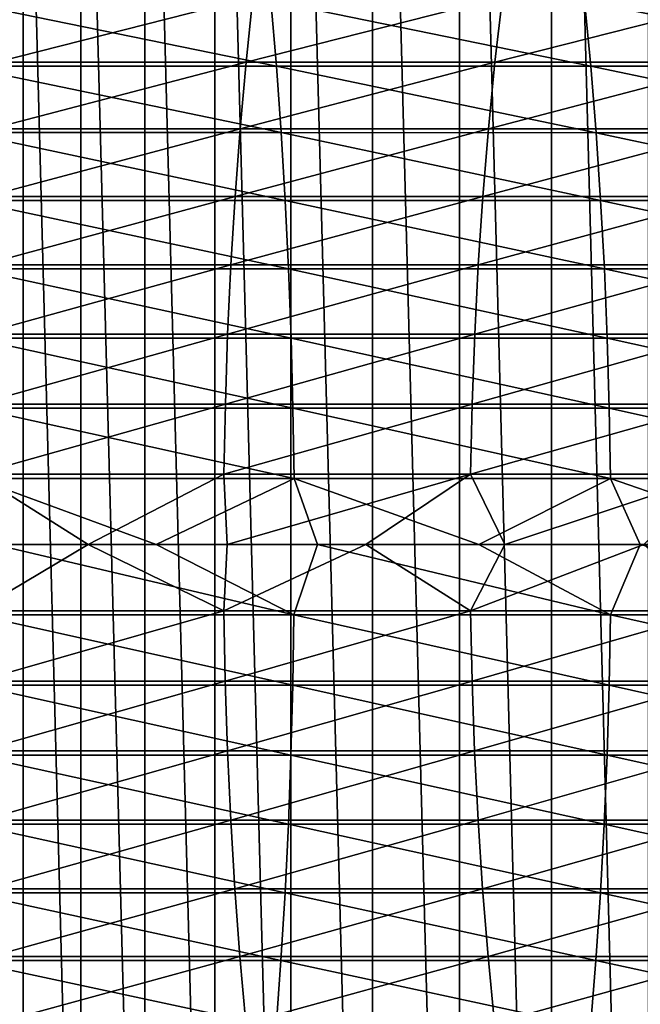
# Model space of a CAD drawing. Header units: metres. Extents: x -24 to 236, y -24 to 24.
# Tile 191 of 256: x 145.09 to 149.18, y -3.03 to 3.46. Entities that reach past the tile are written whole.
import ezdxf

# ---------------------------------------------------------------- set-up
doc = ezdxf.new("R2010")
doc.units = ezdxf.units.M
doc.layers.add('solid_10392024', color=7, linetype='CONTINUOUS')

msp = doc.modelspace()

# ---------------------------------------------------------------- linework, layer by layer
at = {"layer": 'solid_10392024'}
for points in [[(140.5, -23.5), (140.5, 23.5), (179.5, 23.5)], [(179.5, -23.5), (140.5, -23.5), (179.5, 23.5)], [(149.233337, -12.304524, 45.650002), (149.233337, 12.304524, 45.650002), (148.593796, 11.714132, 45.650002)], [(148.593796, -11.714132, 45.650002), (148.593796, 11.714132, 45.650002), (147.986481, 11.090444, 45.650002)], [(148.593796, -11.714132, 45.650002), (149.233337, -12.304524, 45.650002), (148.593796, 11.714132, 45.650002)], [(147.986481, -11.090444, 45.650002), (147.986481, 11.090444, 45.650002), (147.413147, 10.435217, 45.650002)], [(147.986481, -11.090444, 45.650002), (148.593796, -11.714132, 45.650002), (147.986481, 11.090444, 45.650002)], [(147.413147, -10.435217, 45.650002), (147.413147, 10.435217, 45.650002), (146.875671, 9.750616, 45.650002)], [(147.413147, -10.435217, 45.650002), (147.986481, -11.090444, 45.650002), (147.413147, 10.435217, 45.650002)], [(146.875671, -9.750616, 45.650002), (146.875671, 9.750616, 45.650002), (146.375244, 9.038149, 45.650002)], [(146.875671, -9.750616, 45.650002), (147.413147, -10.435217, 45.650002), (146.875671, 9.750616, 45.650002)], [(146.375244, -9.038149, 45.650002), (146.375244, 9.038149, 45.650002), (145.913589, 8.300336, 45.650002)], [(146.375244, -9.038149, 45.650002), (146.875671, -9.750616, 45.650002), (146.375244, 9.038149, 45.650002)], [(145.913589, -8.300336, 45.650002), (145.913589, 8.300336, 45.650002), (145.491837, 7.538927, 45.650002)], [(145.913589, -8.300336, 45.650002), (146.375244, -9.038149, 45.650002), (145.913589, 8.300336, 45.650002)], [(145.491837, -7.538927, 45.650002), (145.491837, 7.538927, 45.650002), (145.111099, 6.755966, 45.650002)], [(145.491837, -7.538927, 45.650002), (145.913589, -8.300336, 45.650002), (145.491837, 7.538927, 45.650002)], [(145.111099, -6.755966, 45.650002), (145.111099, 6.755966, 45.650002), (144.77272, 5.954209, 45.650002)], [(145.111099, -6.755966, 45.650002), (145.491837, -7.538927, 45.650002), (145.111099, 6.755966, 45.650002)], [(144.77272, -5.954209, 45.650002), (145.111099, -6.755966, 45.650002), (144.77272, 5.954209, 45.650002)], [(146.780289, 3.15176, 383.664856), (146.744293, 3.581975, 383.495026), (144.668945, 3.581986, 383.906799)], [(144.700546, 3.15177, 384.077484), (146.780289, 3.15176, 383.664856), (144.668945, 3.581986, 383.906799)], [(144.976273, 3.607015, 366.979126), (146.625259, 3.606988, 366.562927), (144.935623, 3.177333, 366.80899)], [(146.625259, 3.606988, 366.562927), (146.580276, 3.17731, 366.39389), (144.935623, 3.177333, 366.80899)], [(146.625259, 3.606988, 366.562927), (148.269394, 3.606982, 366.103058), (146.580276, 3.17731, 366.39389)], [(148.269394, 3.606982, 366.103058), (148.220108, 3.177304, 365.935211), (146.580276, 3.17731, 366.39389)], [(148.85199, 3.151732, 383.197998), (148.811646, 3.581944, 383.029144), (146.744293, 3.581975, 383.495026)], [(146.780289, 3.15176, 383.664856), (148.85199, 3.151732, 383.197998), (146.744293, 3.581975, 383.495026)], [(149.908127, 3.606999, 365.599579), (149.854614, 3.177319, 365.433044), (148.220108, 3.177304, 365.935211)], [(148.269394, 3.606982, 366.103058), (149.908127, 3.606999, 365.599579), (148.220108, 3.177304, 365.935211)], [(150.914719, 3.151709, 382.677246), (150.870056, 3.581917, 382.509491), (148.811646, 3.581944, 383.029144)], [(148.85199, 3.151732, 383.197998), (150.914719, 3.151709, 382.677246), (148.811646, 3.581944, 383.029144)], [(146.811646, 2.71317, 383.812805), (146.780289, 3.15176, 383.664856), (144.700546, 3.15177, 384.077484)], [(144.728073, 2.713179, 384.226196), (146.811646, 2.71317, 383.812805), (144.700546, 3.15177, 384.077484)], [(144.935623, 3.177333, 366.80899), (146.580276, 3.17731, 366.39389), (144.900162, 2.739208, 366.660614)], [(146.580276, 3.17731, 366.39389), (146.541031, 2.739188, 366.24646), (144.900162, 2.739208, 366.660614)], [(146.580276, 3.17731, 366.39389), (148.220108, 3.177304, 365.935211), (146.541031, 2.739188, 366.24646)], [(148.220108, 3.177304, 365.935211), (148.177139, 2.739183, 365.788849), (146.541031, 2.739188, 366.24646)], [(148.887146, 2.713146, 383.345062), (148.85199, 3.151732, 383.197998), (146.780289, 3.15176, 383.664856)], [(146.811646, 2.71317, 383.812805), (148.887146, 2.713146, 383.345062), (146.780289, 3.15176, 383.664856)], [(149.854614, 3.177319, 365.433044), (149.807953, 2.739196, 365.287811), (148.177139, 2.739183, 365.788849)], [(148.220108, 3.177304, 365.935211), (149.854614, 3.177319, 365.433044), (148.177139, 2.739183, 365.788849)], [(150.953613, 2.713126, 382.823395), (150.914719, 3.151709, 382.677246), (148.85199, 3.151732, 383.197998)], [(148.887146, 2.713146, 383.345062), (150.953613, 2.713126, 382.823395), (148.85199, 3.151732, 383.197998)], [(144.900162, 2.739208, 366.660614), (146.541031, 2.739188, 366.24646), (144.87001, 2.293805, 366.534424)], [(146.541031, 2.739188, 366.24646), (146.50766, 2.293789, 366.121063), (144.87001, 2.293805, 366.534424)], [(146.541031, 2.739188, 366.24646), (148.177139, 2.739183, 365.788849), (146.50766, 2.293789, 366.121063)], [(148.177139, 2.739183, 365.788849), (148.140579, 2.293785, 365.664337), (146.50766, 2.293789, 366.121063)], [(149.807953, 2.739196, 365.287811), (149.768265, 2.293795, 365.164276), (148.140579, 2.293785, 365.664337)], [(148.177139, 2.739183, 365.788849), (149.807953, 2.739196, 365.287811), (148.140579, 2.293785, 365.664337)], [(146.838272, 2.267371, 383.938416), (146.811646, 2.71317, 383.812805), (144.728073, 2.713179, 384.226196)], [(144.751434, 2.267378, 384.352448), (146.838272, 2.267371, 383.938416), (144.728073, 2.713179, 384.226196)], [(148.916992, 2.267351, 383.469971), (148.887146, 2.713146, 383.345062), (146.811646, 2.71317, 383.812805)], [(146.838272, 2.267371, 383.938416), (148.916992, 2.267351, 383.469971), (146.811646, 2.71317, 383.812805)], [(150.986649, 2.267334, 382.947479), (150.953613, 2.713126, 382.823395), (148.887146, 2.713146, 383.345062)], [(148.916992, 2.267351, 383.469971), (150.986649, 2.267334, 382.947479), (148.887146, 2.713146, 383.345062)], [(144.87001, 2.293805, 366.534424), (146.50766, 2.293789, 366.121063), (144.84523, 1.842308, 366.430695)], [(146.50766, 2.293789, 366.121063), (146.48024, 1.842294, 366.018036), (144.84523, 1.842308, 366.430695)], [(146.50766, 2.293789, 366.121063), (148.140579, 2.293785, 365.664337), (146.48024, 1.842294, 366.018036)], [(148.140579, 2.293785, 365.664337), (148.110535, 1.842291, 365.562042), (146.48024, 1.842294, 366.018036)], [(149.768265, 2.293795, 365.164276), (149.735641, 1.842299, 365.062744), (148.110535, 1.842291, 365.562042)], [(148.140579, 2.293785, 365.664337), (149.768265, 2.293795, 365.164276), (148.110535, 1.842291, 365.562042)], [(146.860092, 1.815547, 384.041382), (146.838272, 2.267371, 383.938416), (144.751434, 2.267378, 384.352448)], [(144.770599, 1.815553, 384.455963), (146.860092, 1.815547, 384.041382), (144.751434, 2.267378, 384.352448)], [(148.941452, 1.815531, 383.572357), (148.916992, 2.267351, 383.469971), (146.838272, 2.267371, 383.938416)], [(146.860092, 1.815547, 384.041382), (148.941452, 1.815531, 383.572357), (146.838272, 2.267371, 383.938416)], [(151.013733, 1.815518, 383.049194), (150.986649, 2.267334, 382.947479), (148.916992, 2.267351, 383.469971)], [(148.941452, 1.815531, 383.572357), (151.013733, 1.815518, 383.049194), (148.916992, 2.267351, 383.469971)], [(144.84523, 1.842308, 366.430695), (146.48024, 1.842294, 366.018036), (144.825882, 1.385915, 366.349731)], [(146.48024, 1.842294, 366.018036), (146.458832, 1.385904, 365.937592), (144.825882, 1.385915, 366.349731)], [(146.48024, 1.842294, 366.018036), (148.110535, 1.842291, 365.562042), (146.458832, 1.385904, 365.937592)], [(148.110535, 1.842291, 365.562042), (148.087097, 1.385902, 365.482178), (146.458832, 1.385904, 365.937592)], [(149.735641, 1.842299, 365.062744), (149.710175, 1.385908, 364.98349), (148.087097, 1.385902, 365.482178)], [(148.110535, 1.842291, 365.562042), (149.735641, 1.842299, 365.062744), (148.087097, 1.385902, 365.482178)], [(146.87706, 1.358899, 384.12146), (146.860092, 1.815547, 384.041382), (144.770599, 1.815553, 384.455963)], [(144.785492, 1.358904, 384.536438), (146.87706, 1.358899, 384.12146), (144.770599, 1.815553, 384.455963)], [(148.96048, 1.358887, 383.651947), (148.941452, 1.815531, 383.572357), (146.860092, 1.815547, 384.041382)], [(146.87706, 1.358899, 384.12146), (148.96048, 1.358887, 383.651947), (146.860092, 1.815547, 384.041382)], [(151.03479, 1.358877, 383.128296), (151.013733, 1.815518, 383.049194), (148.941452, 1.815531, 383.572357)], [(148.96048, 1.358887, 383.651947), (151.03479, 1.358877, 383.128296), (148.941452, 1.815531, 383.572357)], [(144.825882, 1.385915, 366.349731), (146.458832, 1.385904, 365.937592), (144.812027, 0.925839, 366.291779)], [(146.458832, 1.385904, 365.937592), (146.443497, 0.925832, 365.880005), (144.812027, 0.925839, 366.291779)], [(146.458832, 1.385904, 365.937592), (148.087097, 1.385902, 365.482178), (146.443497, 0.925832, 365.880005)], [(148.087097, 1.385902, 365.482178), (148.070297, 0.925831, 365.424988), (146.443497, 0.925832, 365.880005)], [(149.710175, 1.385908, 364.98349), (149.69194, 0.925835, 364.926758), (148.070297, 0.925831, 365.424988)], [(148.087097, 1.385902, 365.482178), (149.710175, 1.385908, 364.98349), (148.070297, 0.925831, 365.424988)], [(146.88913, 0.898641, 384.178406), (146.87706, 1.358899, 384.12146), (144.785492, 1.358904, 384.536438)], [(144.796082, 0.898644, 384.593658), (146.88913, 0.898641, 384.178406), (144.785492, 1.358904, 384.536438)], [(148.973999, 0.898633, 383.708557), (148.96048, 1.358887, 383.651947), (146.87706, 1.358899, 384.12146)], [(146.88913, 0.898641, 384.178406), (148.973999, 0.898633, 383.708557), (146.87706, 1.358899, 384.12146)], [(151.049759, 0.898626, 383.18454), (151.03479, 1.358877, 383.128296), (148.96048, 1.358887, 383.651947)], [(148.973999, 0.898633, 383.708557), (151.049759, 0.898626, 383.18454), (148.96048, 1.358887, 383.651947)], [(144.812027, 0.925839, 366.291779), (146.443497, 0.925832, 365.880005), (144.803711, 0.463303, 366.256927)], [(146.443497, 0.925832, 365.880005), (146.43428, 0.4633, 365.845398), (144.803711, 0.463303, 366.256927)], [(146.443497, 0.925832, 365.880005), (148.070297, 0.925831, 365.424988), (146.43428, 0.4633, 365.845398)], [(148.070297, 0.925831, 365.424988), (148.060211, 0.463299, 365.390625), (146.43428, 0.4633, 365.845398)], [(149.69194, 0.925835, 364.926758), (149.680984, 0.463301, 364.89267), (148.060211, 0.463299, 365.390625)], [(148.070297, 0.925831, 365.424988), (149.69194, 0.925835, 364.926758), (148.060211, 0.463299, 365.390625)], [(146.896271, 0.435994, 384.212067), (146.88913, 0.898641, 384.178406), (144.796082, 0.898644, 384.593658)], [(144.802353, 0.435996, 384.627502), (146.896271, 0.435994, 384.212067), (144.796082, 0.898644, 384.593658)], [(148.98201, 0.43599, 383.742035), (148.973999, 0.898633, 383.708557), (146.88913, 0.898641, 384.178406)], [(146.896271, 0.435994, 384.212067), (148.98201, 0.43599, 383.742035), (146.88913, 0.898641, 384.178406)], [(151.058609, 0.435987, 383.217773), (151.049759, 0.898626, 383.18454), (148.973999, 0.898633, 383.708557)], [(148.98201, 0.43599, 383.742035), (151.058609, 0.435987, 383.217773), (148.973999, 0.898633, 383.708557)], [(144.803711, 0.463303, 366.256927), (145.539337, 0, 366.064453), (144.62413, 0, 366.287292)], [(144.803711, 0.463303, 366.256927), (146.43428, 0.4633, 365.845398), (145.539337, 0, 366.064453)], [(146.43428, 0.4633, 365.845398), (146.454681, 0, 365.827606), (145.539337, 0, 366.064453)], [(146.43428, 0.4633, 365.845398), (148.060211, 0.463299, 365.390625), (146.454681, 0, 365.827606)], [(148.060211, 0.463299, 365.390625), (147.37027, 0, 365.57663), (146.454681, 0, 365.827606)], [(148.060211, 0.463299, 365.390625), (148.285934, 0, 365.311493), (147.37027, 0, 365.57663)], [(148.060211, 0.463299, 365.390625), (149.680984, 0.463301, 364.89267), (148.285934, 0, 365.311493)], [(149.680984, 0.463301, 364.89267), (149.20163, 0, 365.032104), (148.285934, 0, 365.311493)], [(145.987244, 0, 384.410095), (146.896271, 0.435994, 384.212067), (144.802353, 0.435996, 384.627502)], [(144.922836, 0, 384.615875), (145.987244, 0, 384.410095), (144.802353, 0.435996, 384.627502)], [(145.987244, 0, 384.410095), (147.051422, 0, 384.18985), (146.896271, 0.435994, 384.212067)], [(148.115143, 0, 383.955078), (148.98201, 0.43599, 383.742035), (146.896271, 0.435994, 384.212067)], [(147.051422, 0, 384.18985), (148.115143, 0, 383.955078), (146.896271, 0.435994, 384.212067)], [(148.115143, 0, 383.955078), (149.178314, 0, 383.70575), (148.98201, 0.43599, 383.742035)], [(150.241104, 0, 383.441803), (151.058609, 0.435987, 383.217773), (148.98201, 0.43599, 383.742035)], [(149.178314, 0, 383.70575), (150.241104, 0, 383.441803), (148.98201, 0.43599, 383.742035)], [(144.802094, -0.463309, 384.62616), (146.895981, -0.463307, 384.210724), (144.922836, 0, 384.615875)], [(146.895981, -0.463307, 384.210724), (145.987244, 0, 384.410095), (144.922836, 0, 384.615875)], [(146.895981, -0.463307, 384.210724), (147.051422, 0, 384.18985), (145.987244, 0, 384.410095)], [(146.895981, -0.463307, 384.210724), (148.981689, -0.463303, 383.740692), (147.051422, 0, 384.18985)], [(148.981689, -0.463303, 383.740692), (148.115143, 0, 383.955078), (147.051422, 0, 384.18985)], [(148.05983, -0.435986, 365.389313), (147.37027, 0, 365.57663), (148.285934, 0, 365.311493)], [(148.05983, -0.435986, 365.389313), (148.285934, 0, 365.311493), (149.20163, 0, 365.032104)], [(148.05983, -0.435986, 365.389313), (149.20163, 0, 365.032104), (149.680573, -0.435989, 364.891357)], [(148.981689, -0.463303, 383.740692), (149.178314, 0, 383.70575), (148.115143, 0, 383.955078)], [(148.981689, -0.463303, 383.740692), (151.058258, -0.4633, 383.216461), (149.178314, 0, 383.70575)], [(151.058258, -0.4633, 383.216461), (150.241104, 0, 383.441803), (149.178314, 0, 383.70575)], [(144.803391, -0.43599, 366.255615), (144.62413, 0, 366.287292), (145.539337, 0, 366.064453)], [(144.803391, -0.43599, 366.255615), (145.539337, 0, 366.064453), (146.433929, -0.435987, 365.844055)], [(146.433929, -0.435987, 365.844055), (145.539337, 0, 366.064453), (146.454681, 0, 365.827606)], [(146.433929, -0.435987, 365.844055), (146.454681, 0, 365.827606), (147.37027, 0, 365.57663)], [(146.433929, -0.435987, 365.844055), (147.37027, 0, 365.57663), (148.05983, -0.435986, 365.389313)], [(144.803391, -0.43599, 366.255615), (146.433929, -0.435987, 365.844055), (144.811386, -0.898633, 366.289063)], [(146.433929, -0.435987, 365.844055), (146.44278, -0.898626, 365.877319), (144.811386, -0.898633, 366.289063)], [(146.433929, -0.435987, 365.844055), (148.05983, -0.435986, 365.389313), (146.44278, -0.898626, 365.877319)], [(148.05983, -0.435986, 365.389313), (148.069519, -0.898625, 365.422333), (146.44278, -0.898626, 365.877319)], [(148.05983, -0.435986, 365.389313), (149.680573, -0.435989, 364.891357), (148.069519, -0.898625, 365.422333)], [(149.680573, -0.435989, 364.891357), (149.691101, -0.898629, 364.924103), (148.069519, -0.898625, 365.422333)], [(144.795578, -0.92585, 384.590942), (146.888565, -0.925847, 384.17569), (144.802094, -0.463309, 384.62616)], [(146.888565, -0.925847, 384.17569), (146.895981, -0.463307, 384.210724), (144.802094, -0.463309, 384.62616)], [(146.888565, -0.925847, 384.17569), (148.973358, -0.925839, 383.705872), (146.895981, -0.463307, 384.210724)], [(148.973358, -0.925839, 383.705872), (148.981689, -0.463303, 383.740692), (146.895981, -0.463307, 384.210724)], [(148.973358, -0.925839, 383.705872), (151.049042, -0.925832, 383.181854), (148.981689, -0.463303, 383.740692)], [(151.049042, -0.925832, 383.181854), (151.058258, -0.4633, 383.216461), (148.981689, -0.463303, 383.740692)], [(144.811386, -0.898633, 366.289063), (146.44278, -0.898626, 365.877319), (144.824921, -1.358887, 366.345673)], [(146.44278, -0.898626, 365.877319), (146.457748, -1.358877, 365.933563), (144.824921, -1.358887, 366.345673)], [(146.44278, -0.898626, 365.877319), (148.069519, -0.898625, 365.422333), (146.457748, -1.358877, 365.933563)], [(148.069519, -0.898625, 365.422333), (148.085922, -1.358875, 365.47818), (146.457748, -1.358877, 365.933563)], [(148.069519, -0.898625, 365.422333), (149.691101, -0.898629, 364.924103), (148.085922, -1.358875, 365.47818)], [(149.691101, -0.898629, 364.924103), (149.708908, -1.358881, 364.979523), (148.085922, -1.358875, 365.47818)], [(144.784729, -1.385931, 384.532349), (146.876205, -1.385927, 384.117371), (144.795578, -0.92585, 384.590942)], [(146.876205, -1.385927, 384.117371), (146.888565, -0.925847, 384.17569), (144.795578, -0.92585, 384.590942)], [(146.876205, -1.385927, 384.117371), (148.959503, -1.385914, 383.647888), (146.888565, -0.925847, 384.17569)], [(148.959503, -1.385914, 383.647888), (148.973358, -0.925839, 383.705872), (146.888565, -0.925847, 384.17569)], [(148.959503, -1.385914, 383.647888), (151.033707, -1.385904, 383.124237), (148.973358, -0.925839, 383.705872)], [(151.033707, -1.385904, 383.124237), (151.049042, -0.925832, 383.181854), (148.973358, -0.925839, 383.705872)], [(144.824921, -1.358887, 366.345673), (146.457748, -1.358877, 365.933563), (144.843933, -1.815531, 366.425293)], [(146.457748, -1.358877, 365.933563), (146.478806, -1.815518, 366.012665), (144.843933, -1.815531, 366.425293)], [(146.457748, -1.358877, 365.933563), (148.085922, -1.358875, 365.47818), (146.478806, -1.815518, 366.012665)], [(148.085922, -1.358875, 365.47818), (148.108978, -1.815515, 365.556702), (146.478806, -1.815518, 366.012665)], [(148.085922, -1.358875, 365.47818), (149.708908, -1.358881, 364.979523), (148.108978, -1.815515, 365.556702)], [(149.708908, -1.358881, 364.979523), (149.733932, -1.815523, 365.057465), (148.108978, -1.815515, 365.556702)], [(144.769592, -1.84233, 384.4505), (146.858948, -1.842324, 384.03595), (144.784729, -1.385931, 384.532349)], [(146.858948, -1.842324, 384.03595), (146.876205, -1.385927, 384.117371), (144.784729, -1.385931, 384.532349)], [(146.858948, -1.842324, 384.03595), (148.94017, -1.842308, 383.566956), (146.876205, -1.385927, 384.117371)], [(148.94017, -1.842308, 383.566956), (148.959503, -1.385914, 383.647888), (146.876205, -1.385927, 384.117371)], [(148.94017, -1.842308, 383.566956), (151.012299, -1.842294, 383.043823), (148.959503, -1.385914, 383.647888)], [(151.012299, -1.842294, 383.043823), (151.033707, -1.385904, 383.124237), (148.959503, -1.385914, 383.647888)], [(144.843933, -1.815531, 366.425293), (146.478806, -1.815518, 366.012665), (144.868408, -2.267351, 366.527679)], [(146.478806, -1.815518, 366.012665), (146.505875, -2.267334, 366.11438), (144.868408, -2.267351, 366.527679)], [(146.478806, -1.815518, 366.012665), (148.108978, -1.815515, 365.556702), (146.505875, -2.267334, 366.11438)], [(148.108978, -1.815515, 365.556702), (148.138626, -2.26733, 365.657715), (146.505875, -2.267334, 366.11438)], [(148.108978, -1.815515, 365.556702), (149.733932, -1.815523, 365.057465), (148.138626, -2.26733, 365.657715)], [(149.733932, -1.815523, 365.057465), (149.766144, -2.267341, 365.157684), (148.138626, -2.26733, 365.657715)], [(144.750183, -2.293833, 384.345642), (146.836838, -2.293826, 383.931641), (144.769592, -1.84233, 384.4505)], [(146.836838, -2.293826, 383.931641), (146.858948, -1.842324, 384.03595), (144.769592, -1.84233, 384.4505)], [(146.836838, -2.293826, 383.931641), (148.915375, -2.293805, 383.463226), (146.858948, -1.842324, 384.03595)], [(148.915375, -2.293805, 383.463226), (148.94017, -1.842308, 383.566956), (146.858948, -1.842324, 384.03595)], [(148.915375, -2.293805, 383.463226), (150.984863, -2.293789, 382.940765), (148.94017, -1.842308, 383.566956)], [(150.984863, -2.293789, 382.940765), (151.012299, -1.842294, 383.043823), (148.94017, -1.842308, 383.566956)], [(144.868408, -2.267351, 366.527679), (146.505875, -2.267334, 366.11438), (144.898239, -2.713146, 366.652557)], [(146.505875, -2.267334, 366.11438), (146.53891, -2.713126, 366.238464), (144.898239, -2.713146, 366.652557)], [(146.505875, -2.267334, 366.11438), (148.138626, -2.26733, 365.657715), (146.53891, -2.713126, 366.238464)], [(148.138626, -2.26733, 365.657715), (148.174805, -2.713122, 365.780914), (146.53891, -2.713126, 366.238464)], [(148.138626, -2.26733, 365.657715), (149.766144, -2.267341, 365.157684), (148.174805, -2.713122, 365.780914)], [(149.766144, -2.267341, 365.157684), (149.80542, -2.713134, 365.279938), (148.174805, -2.713122, 365.780914)], [(144.726563, -2.739241, 384.218048), (146.809921, -2.739232, 383.804688), (144.750183, -2.293833, 384.345642)], [(146.809921, -2.739232, 383.804688), (146.836838, -2.293826, 383.931641), (144.750183, -2.293833, 384.345642)], [(146.809921, -2.739232, 383.804688), (148.885208, -2.739208, 383.337006), (146.836838, -2.293826, 383.931641)], [(148.885208, -2.739208, 383.337006), (148.915375, -2.293805, 383.463226), (146.836838, -2.293826, 383.931641)], [(148.885208, -2.739208, 383.337006), (150.951492, -2.739188, 382.815369), (148.915375, -2.293805, 383.463226)], [(150.951492, -2.739188, 382.815369), (150.984863, -2.293789, 382.940765), (148.915375, -2.293805, 383.463226)], [(144.898239, -2.713146, 366.652557), (146.53891, -2.713126, 366.238464), (144.93338, -3.151732, 366.799622)], [(146.53891, -2.713126, 366.238464), (146.577805, -3.151709, 366.384583), (144.93338, -3.151732, 366.799622)], [(146.53891, -2.713126, 366.238464), (148.174805, -2.713122, 365.780914), (146.577805, -3.151709, 366.384583)], [(148.174805, -2.713122, 365.780914), (148.217407, -3.151704, 365.925995), (146.577805, -3.151709, 366.384583)], [(148.174805, -2.713122, 365.780914), (149.80542, -2.713134, 365.279938), (148.217407, -3.151704, 365.925995)], [(149.80542, -2.713134, 365.279938), (149.851669, -3.151718, 365.423889), (148.217407, -3.151704, 365.925995)], [(144.698792, -3.177371, 384.068054), (146.778305, -3.177361, 383.655457), (144.726563, -2.739241, 384.218048)], [(146.778305, -3.177361, 383.655457), (146.809921, -2.739232, 383.804688), (144.726563, -2.739241, 384.218048)], [(146.778305, -3.177361, 383.655457), (148.849762, -3.177333, 383.18866), (146.809921, -2.739232, 383.804688)], [(148.849762, -3.177333, 383.18866), (148.885208, -2.739208, 383.337006), (146.809921, -2.739232, 383.804688)], [(148.849762, -3.177333, 383.18866), (150.912247, -3.17731, 382.667969), (148.885208, -2.739208, 383.337006)], [(150.912247, -3.17731, 382.667969), (150.951492, -2.739188, 382.815369), (148.885208, -2.739208, 383.337006)]]:
    msp.add_3dface(points, dxfattribs=at)

doc.saveas('drawing.dxf')
